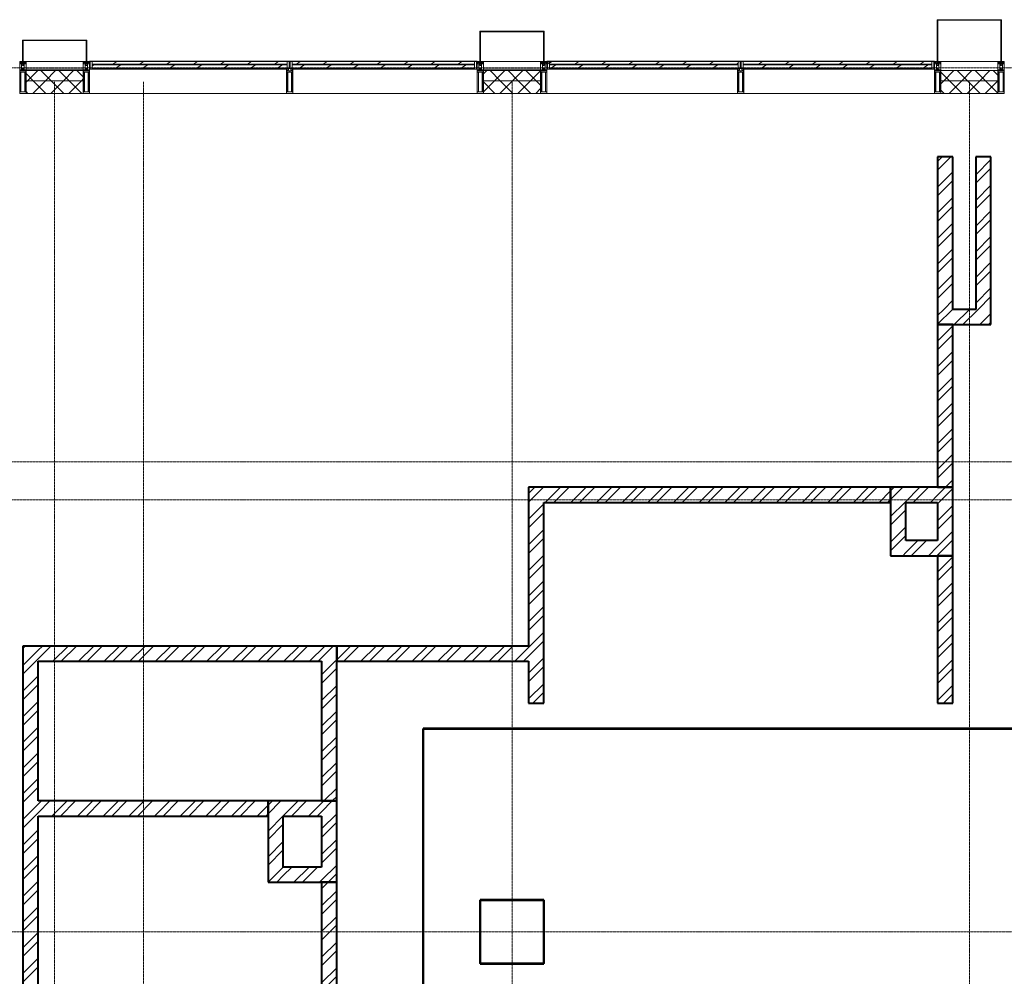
# Model space of a CAD drawing. Header units: millimetres. Extents: x 5617 to 140879, y 7718 to 151665.
# Tile 10 of 44: x 36050 to 43800, y 25950 to 33480. Entities that reach past the tile are written whole.
import ezdxf

# ---------------------------------------------------------------- set-up
doc = ezdxf.new("R2010")
doc.units = ezdxf.units.MM
doc.linetypes.add('ADSK_Линия сетки', pattern=[25, 20, -2.5, 0, -2.5])
doc.linetypes.add('Линия сетки', pattern=[25, 20, -2.5, 0, -2.5])
for name, color, linetype, lineweight in [('Импосты витража', 7, 'Continuous', 18), ('Колонны', 7, 'Continuous', 18), ('Оси', 7, 'Continuous', 9), ('Панели витража', 7, 'Continuous', 18), ('Перекрытия', 7, 'Continuous', 18), ('Стены разрез', 7, 'Continuous', 40), ('Стены штриховка', 7, 'Continuous', 40), ('Элементы узлов', 7, 'Continuous', 18)]:
    doc.layers.add(name, color=color, linetype=linetype, lineweight=lineweight)
pattern_1 = [(45, (0, 0), (-101.02788, 101.02788), []), (45, (67.35, 0), (-101.02788, 101.02788), [])]
pattern_2 = [(45, (0, 0), (-70.71068, 70.71068), []), (135, (0, 0), (-70.71068, -70.71068), [])]
pattern_3 = [(45, (-87412.5, -33150), (-106.06602, 106.06602), [])]
pattern_4 = [(45, (-90987.5, -33150), (-106.06602, 106.06602), [])]
pattern_5 = [(45, (-92512.5, -33150), (-106.06602, 106.06602), [])]
pattern_6 = [(45, (-88937.5, -33150), (-106.06602, 106.06602), [])]

# ---------------------------------------------------------------- blocks, each defined once
blk = doc.blocks.new('135_SLK_K4_AR_rvt-1-МКСС_К4_L01_1_4_350__Техпространство_лоток')
at = {"layer": 'Стены разрез', "lineweight": 9, "true_color": 0xaaaaaa}
h = blk.add_hatch(dxfattribs=at)
h.set_pattern_fill('FP_3', color=253, style=0, pattern_type=2)
h.set_pattern_definition(pattern_1)
h.paths.add_polyline_path([(93420, 31200), (93420, 32400), (93300, 32400), (93300, 31200)])
h = blk.add_hatch(dxfattribs=at)
h.set_pattern_fill('FP_3', color=253, style=0, pattern_type=2)
h.set_pattern_definition(pattern_1)
h.paths.add_polyline_path([(93720, 31200), (93720, 32400), (93600, 32400), (93600, 31200)])
h = blk.add_hatch(dxfattribs=at)
h.set_pattern_fill('FP_3', color=253, style=0, pattern_type=2)
h.set_pattern_definition(pattern_1)
h.paths.add_polyline_path([(93720, 31080), (93720, 31200), (93300, 31200), (93300, 31080)])
h = blk.add_hatch(dxfattribs=at)
h.set_pattern_fill('FP_3', color=253, style=0, pattern_type=2)
h.set_pattern_definition(pattern_1)
h.paths.add_polyline_path([(93420, 29800), (93420, 31080), (93300, 31080), (93300, 29800)])
h = blk.add_hatch(dxfattribs=at)
h.set_pattern_fill('FP_3', color=253, style=0, pattern_type=2)
h.set_pattern_definition(pattern_1)
h.paths.add_polyline_path([(90200, 28100), (90200, 29800), (90080, 29800), (90080, 28100)])
h = blk.add_hatch(dxfattribs=at)
h.set_pattern_fill('FP_3', color=253, style=0, pattern_type=2)
h.set_pattern_definition(pattern_1)
h.paths.add_polyline_path([(92930, 29680), (92930, 29800), (90200, 29800), (90200, 29680), (91374.6, 29680)])
h = blk.add_hatch(dxfattribs=at)
h.set_pattern_fill('FP_3', color=253, style=0, pattern_type=2)
h.set_pattern_definition(pattern_1)
h.paths.add_polyline_path([(93300, 29680), (93300, 29800), (92930, 29800), (92930, 29680), (93050, 29680)])
h = blk.add_hatch(dxfattribs=at)
h.set_pattern_fill('FP_3', color=253, style=0, pattern_type=2)
h.set_pattern_definition(pattern_1)
h.paths.add_polyline_path([(93420, 29260), (93420, 29800), (93300, 29800), (93300, 29260)])
h = blk.add_hatch(dxfattribs=at)
h.set_pattern_fill('FP_3', color=253, style=0, pattern_type=2)
h.set_pattern_definition(pattern_1)
h.paths.add_polyline_path([(93050, 29260), (93050, 29680), (92930, 29680), (92930, 29260)])
h = blk.add_hatch(dxfattribs=at)
h.set_pattern_fill('FP_3', color=253, style=0, pattern_type=2)
h.set_pattern_definition(pattern_1)
h.paths.add_polyline_path([(93300, 29260), (93300, 29380), (93050, 29380), (93050, 29260)])
h = blk.add_hatch(dxfattribs=at)
h.set_pattern_fill('FP_3', color=253, style=0, pattern_type=2)
h.set_pattern_definition(pattern_1)
h.paths.add_polyline_path([(93420, 28100), (93420, 29260), (93300, 29260), (93300, 28100)])
h = blk.add_hatch(dxfattribs=at)
h.set_pattern_fill('FP_3', color=253, style=0, pattern_type=2)
h.set_pattern_definition(pattern_1)
h.paths.add_polyline_path([(86100, 24960), (86220, 24960), (86220, 28550), (86100, 28550)])
h = blk.add_hatch(dxfattribs=at)
h.set_pattern_fill('FP_3', color=253, style=0, pattern_type=2)
h.set_pattern_definition(pattern_1)
h.paths.add_polyline_path([(88450, 28430), (88570, 28430), (88570, 28550), (86220, 28550), (86220, 28430), (87848.8, 28430)])
h = blk.add_hatch(dxfattribs=at)
h.set_pattern_fill('FP_3', color=253, style=0, pattern_type=2)
h.set_pattern_definition(pattern_1)
h.paths.add_polyline_path([(90080, 28430), (90080, 28550), (88570, 28550), (88570, 28430)])
h = blk.add_hatch(dxfattribs=at)
h.set_pattern_fill('FP_3', color=253, style=0, pattern_type=2)
h.set_pattern_definition(pattern_1)
h.paths.add_polyline_path([(88570, 27330), (88570, 28430), (88450, 28430), (88450, 27330)])
h = blk.add_hatch(dxfattribs=at)
h.set_pattern_fill('FP_3', color=253, style=0, pattern_type=2)
h.set_pattern_definition(pattern_1)
h.paths.add_polyline_path([(88030, 27210), (88030, 27330), (86220, 27330), (86220, 27210), (87848.8, 27210)])
h = blk.add_hatch(dxfattribs=at)
h.set_pattern_fill('FP_3', color=253, style=0, pattern_type=2)
h.set_pattern_definition(pattern_1)
h.paths.add_polyline_path([(88150, 26690), (88150, 27330), (88030, 27330), (88030, 26690)])
h = blk.add_hatch(dxfattribs=at)
h.set_pattern_fill('FP_3', color=253, style=0, pattern_type=2)
h.set_pattern_definition(pattern_1)
h.paths.add_polyline_path([(88450, 27210), (88450, 27330), (88150, 27330), (88150, 27210)])
h = blk.add_hatch(dxfattribs=at)
h.set_pattern_fill('FP_3', color=253, style=0, pattern_type=2)
h.set_pattern_definition(pattern_1)
h.paths.add_polyline_path([(88570, 26690), (88570, 27330), (88450, 27330), (88450, 26690)])
h = blk.add_hatch(dxfattribs=at)
h.set_pattern_fill('FP_3', color=253, style=0, pattern_type=2)
h.set_pattern_definition(pattern_1)
h.paths.add_polyline_path([(88450, 26690), (88450, 26810), (88150, 26810), (88150, 26690)])
h = blk.add_hatch(dxfattribs=at)
h.set_pattern_fill('FP_3', color=253, style=0, pattern_type=2)
h.set_pattern_definition(pattern_1)
h.paths.add_polyline_path([(88570, 24960), (88570, 26690), (88450, 26690), (88450, 24960)])
at = {"layer": 'Перекрытия', "color": 253, "true_color": 0xaaaaaa}
for p, q in [((122400, 27900), (89250, 27900)), ((89250, 27900), (89250, 15900)), ((89700, 26050), (89700, 26550)), ((89700, 26550), (90200, 26550)), ((90200, 26550), (90200, 26050)), ((90200, 26050), (89700, 26050))]:
    blk.add_line(p, q, dxfattribs=at)
at = {"layer": 'Стены разрез', "color": 253, "true_color": 0xaaaaaa}
for p, q in [((93420, 32400), (93300, 32400)), ((93300, 32400), (93300, 31200)), ((93420, 31200), (93420, 32400)), ((93720, 32400), (93600, 32400)), ((93600, 32400), (93600, 31200)), ((93720, 31200), (93720, 32400)), ((93300, 31200), (93300, 31080)), ((93600, 31200), (93420, 31200)), ((93720, 31080), (93720, 31200)), ((93300, 31080), (93720, 31080)), ((93420, 31080), (93300, 31080)), ((93300, 31080), (93300, 29800)), ((93420, 29800), (93420, 31080)), ((90200, 29800), (90080, 29800)), ((90080, 29800), (90080, 28550)), ((92930, 29800), (90200, 29800)), ((92930, 29680), (92930, 29800)), ((93300, 29800), (92930, 29800)), ((92930, 29800), (92930, 29680)), ((93420, 29800), (93300, 29800)), ((93300, 29800), (93420, 29800)), ((93420, 29260), (93420, 29800)), ((90200, 29680), (92930, 29680)), ((90200, 28100), (90200, 29680)), ((92930, 29680), (92930, 29260)), ((93050, 29380), (93050, 29680)), ((93050, 29680), (93300, 29680)), ((93300, 29680), (93300, 29380)), ((93300, 29380), (93050, 29380)), ((92930, 29260), (93050, 29260)), ((93050, 29260), (93300, 29260)), ((93420, 29260), (93300, 29260)), ((93300, 29260), (93300, 28100)), ((93300, 29260), (93420, 29260)), ((93420, 28100), (93420, 29260)), ((86220, 28550), (86100, 28550)), ((86100, 28550), (86100, 24960)), ((88570, 28550), (86220, 28550)), ((88570, 28430), (88570, 28550)), ((90080, 28550), (88570, 28550)), ((88570, 28550), (88570, 28430)), ((86220, 28430), (88450, 28430)), ((86220, 27330), (86220, 28430)), ((88450, 28430), (88450, 27330)), ((88570, 27330), (88570, 28430)), ((88570, 28430), (90080, 28430)), ((90080, 28430), (90080, 28100)), ((90080, 28100), (90200, 28100)), ((93300, 28100), (93420, 28100)), ((132349, 27900), (89250, 27900)), ((89250, 27900), (89250, 27899)), ((89250, 27899), (89250, 15901)), ((89251, 27899), (132349, 27899)), ((89251, 15901), (89251, 27899)), ((88030, 27330), (86220, 27330)), ((88150, 27330), (88030, 27330)), ((88030, 27330), (88030, 26690)), ((88030, 27210), (88030, 27330)), ((88450, 27330), (88150, 27330)), ((88450, 27330), (88570, 27330)), ((88570, 27330), (88450, 27330)), ((88570, 26690), (88570, 27330)), ((86220, 27210), (88030, 27210)), ((86220, 24960), (86220, 27210)), ((88150, 26810), (88150, 27210)), ((88150, 27210), (88450, 27210)), ((88450, 27210), (88450, 26810)), ((88450, 26810), (88150, 26810)), ((88030, 26690), (88150, 26690)), ((88150, 26690), (88450, 26690)), ((88570, 26690), (88450, 26690)), ((88450, 26690), (88450, 24960)), ((88450, 26690), (88570, 26690)), ((88570, 24960), (88570, 26690)), ((90201, 26551), (89699, 26551)), ((89699, 26551), (89699, 26550)), ((89699, 26550), (89699, 26050)), ((89700, 26550), (90200, 26550)), ((89700, 26050), (89700, 26550)), ((90200, 26550), (90200, 26050)), ((90201, 26550), (90201, 26551)), ((90201, 26049), (90201, 26550)), ((89699, 26050), (89699, 26049)), ((89699, 26049), (90200, 26049)), ((90200, 26050), (89700, 26050)), ((90200, 26049), (90201, 26049))]:
    blk.add_line(p, q, dxfattribs=at)
blk = doc.blocks.new('A_PAN_VentilationGrill - Горизонтальные_Стекло-V15-МКСС_К4_L01_1_4_350__Техпространство_лоток')
at = {"layer": 'Панели витража', "lineweight": 5}
h = blk.add_hatch(dxfattribs=at)
h.set_pattern_fill('FP_51', color=256, style=0, pattern_type=2)
h.set_pattern_definition(pattern_3)
h.paths.add_polyline_path([(-767.5, -60), (-767.5, 0), (-782.5, 0), (-782.5, -60)])
h.paths.add_polyline_path([(770.4, -55.3), (782.5, -55), (782.5, 0), (767.5, 0), (767.5, -55.2)])
h = blk.add_hatch(dxfattribs=at)
h.set_pattern_fill('FP_50', color=256, style=0, pattern_type=2)
h.set_pattern_definition([(33.056, (-87412.5, -13458.59), (-20.16186, 124.93236), [])])
h.paths.add_polyline_path([(-757.5, -20), (767.5, -20), (767.5, 0), (-767.5, 0), (-767.5, -20)])
h = blk.add_hatch(dxfattribs=at)
h.set_pattern_fill('FP_51', color=256, style=0, pattern_type=2)
h.set_pattern_definition(pattern_3)
h.paths.add_polyline_path([(-757.5, 0), (757.5, 0), (757.5, 3), (-757.5, 3)])
h = blk.add_hatch(dxfattribs=at)
h.set_pattern_fill('FP_52', color=256, style=0, pattern_type=2)
h.set_pattern_definition([(33.056, (-87412.5, -13506.35), (-20.16186, 124.93236), [])])
h.paths.add_polyline_path([(-767.5, -55), (767.5, -55), (767.5, -26.6), (-767.5, -26.6)])
h = blk.add_hatch(dxfattribs=at)
h.set_pattern_fill('FP_51', color=256, style=0, pattern_type=2)
h.set_pattern_definition(pattern_3)
h.paths.add_polyline_path([(-767.5, -60), (762.5, -60), (762.5, -55), (-767.5, -55)])
at = {"layer": 'Панели витража', "color": 253, "lineweight": 5, "true_color": 0xaaaaaa}
for p, q in [((-757.5, 3), (-787.5, 3)), ((-787.5, 3), (-787.5, -60)), ((-757.5, 0), (-757.5, 3)), ((757.5, 3), (-757.5, 3)), ((787.5, 3), (757.5, 3)), ((757.5, 3), (757.5, 0)), ((787.5, -55), (787.5, 3)), ((-787.5, -60), (-782.5, -60)), ((-782.5, -60), (-782.5, 0)), ((-782.5, 0), (-757.5, 0)), ((-767.5, -20), (-767.5, 0)), ((767.5, -20), (-767.5, -20)), ((-767.5, -20), (-767.5, -26.6)), ((-767.5, -26.6), (767.5, -26.6)), ((-767.5, -55), (-767.5, -26.6)), ((-767.5, -60), (-767.5, -55)), ((767.5, -55), (-767.5, -55)), ((762.5, -60), (-767.5, -60)), ((-757.5, 0), (757.5, 0)), ((757.5, 0), (782.5, 0)), ((767.5, 0), (767.5, -20)), ((767.5, -26.6), (767.5, -20)), ((767.5, -26.6), (767.5, -55)), ((782.5, 0), (782.5, -55))]:
    blk.add_line(p, q, dxfattribs=at)
blk = doc.blocks.new('Rectangular Mullion - R_InvisibleFrame_50Wx250H-7078497-МКСС_К4_L01_1_4_350__Техпространство_лоток')
at = {"layer": 'Импосты витража', "color": 253, "lineweight": 5, "true_color": 0xaaaaaa}
for p, q in [((91725, 15600), (93275, 15600)), ((93255, 15410), (93270, 15410))]:
    blk.add_line(p, q, dxfattribs=at)
blk = doc.blocks.new('Rectangular Mullion - 50Wx250H-2623690-МКСС_К4_L01_1_4_350__Техпространство_лоток')
at = {"layer": 'Элементы узлов', "color": 253, "lineweight": 5, "true_color": 0xaaaaaa}
for p, q in [((-25, 65.2), (-25, 250)), ((-25, 250), (0, 250)), ((-23, 237.3), (0, 237.3)), ((-23, 237.3), (-23, 73.6)), ((-14.9, 84), (-14.9, 237.3)), ((25, 250), (0, 250)), ((23, 237.3), (0, 237.3)), ((14.9, 84), (14.9, 237.3)), ((23, 237.3), (23, 73.6)), ((25, 65.2), (25, 250)), ((0, 84), (-23, 84)), ((0, 84), (23, 84)), ((-14, 65.2), (-25, 65.2)), ((-23.8, 14.6), (-25, 14.2)), ((-25, 0), (-25, 14.2)), ((-22.3, 17), (-23.8, 17)), ((-23.8, 17), (-23.8, 14.6)), ((-22.5, 10.6), (-23.8, 14.6)), ((-22.5, 10.6), (-23.7, 9.9)), ((-23.7, 1.3), (-23.7, 9.9)), ((-23.7, 1.3), (-11.8, 1.3)), ((-23.2, 10.2), (-22.5, 8)), ((-0.5, 73.6), (-23, 73.6)), ((-22.5, 8), (-22.5, 4.5)), ((-21.3, 4.5), (-22.5, 4.5)), ((-22.3, 17), (-22.3, 16)), ((-22.3, 16), (-21.3, 16)), ((-19, 17.6), (-21.3, 16)), ((-21.3, 4.5), (-21.3, 6.5)), ((-21.3, 6.5), (-14.2, 6.5)), ((-18.4, 16.6), (-19, 17.6)), ((-7.4, 16.6), (-18.4, 16.6)), ((-14.2, 6.5), (-14.2, 4.5)), ((-13.2, 4.5), (-14.2, 4.5)), ((-14, 71.3), (-14, 65.2)), ((-10, 71.3), (-14, 71.3)), ((-13.2, 4.5), (-12.2, 7.2)), ((-12.7, 7.6), (-11.3, 11.4)), ((-12.7, 7.6), (-11.8, 6.9)), ((-12.2, 9), (-12.2, 14.8)), ((-12.2, 14.8), (0, 14.8)), ((-11.8, 1.3), (-11.8, 6.9)), ((-10.5, 11.2), (-11.3, 11.4)), ((-10.5, 1.5), (-10.5, 11.2)), ((-4.8, 1.5), (-10.5, 1.5)), ((-10, 53), (-10, 71.3)), ((-8.7, 53), (-10, 53)), ((-10, 53), (-10, 17)), ((-10, 17), (-7.5, 17)), ((-8.7, 53), (-7, 54.7)), ((-8.5, 23), (-1.5, 30)), ((-8.5, 18.5), (-8.5, 23)), ((-7.5, 18.5), (-8.5, 18.5)), ((-7.5, 17), (-7.5, 18.5)), ((-7.4, 18), (-7.4, 16.6)), ((-2.6, 18), (-7.4, 18)), ((-7, 65.2), (-5.9, 67.3)), ((-7, 65.2), (-7, 54.7)), ((-4.1, 67.3), (-5.9, 67.3)), ((0, 8), (-4.8, 8)), ((-4.8, 1.5), (-4.8, 8)), ((-4.1, 67.3), (-2.9, 65.1)), ((-2.9, 65.1), (-2.9, 54.6)), ((-1.3, 53), (-2.9, 54.6)), ((-2.6, 18), (-2.6, 16.8)), ((-2.6, 16.8), (0, 16.8)), ((-1.5, 30), (0, 30)), ((0, 53), (-1.3, 53)), ((0, 53), (1.3, 53)), ((1.5, 30), (0, 30)), ((2.6, 16.8), (0, 16.8)), ((0, 14.8), (0, 16.8)), ((0, 14.8), (0, 16.8)), ((12.2, 14.8), (0, 14.8)), ((0, 0), (0, 8)), ((0, 8), (4.8, 8)), ((0, 0), (0, 8)), ((0.5, 73.6), (23, 73.6)), ((1.3, 53), (2.9, 54.6)), ((8.5, 23), (1.5, 30)), ((2.6, 18), (2.6, 16.8)), ((2.6, 18), (7.4, 18)), ((4.1, 67.3), (2.9, 65.1)), ((2.9, 65.1), (2.9, 54.6)), ((4.1, 67.3), (5.9, 67.3)), ((4.8, 1.5), (4.8, 8)), ((4.8, 1.5), (10.5, 1.5)), ((7, 65.2), (5.9, 67.3)), ((7, 65.2), (7, 54.7)), ((8.7, 53), (7, 54.7)), ((7.4, 18), (7.4, 16.6)), ((7.4, 16.6), (18.4, 16.6)), ((7.5, 18.5), (8.5, 18.5)), ((7.5, 17), (7.5, 18.5)), ((10, 17), (7.5, 17)), ((8.5, 18.5), (8.5, 23)), ((8.7, 53), (10, 53)), ((10, 71.3), (14, 71.3)), ((10, 53), (10, 71.3)), ((10, 53), (10, 17)), ((10.5, 11.2), (11.3, 11.4)), ((10.5, 1.5), (10.5, 11.2)), ((12.7, 7.6), (11.3, 11.4)), ((12.7, 7.6), (11.8, 6.9)), ((11.8, 1.3), (11.8, 6.9)), ((23.7, 1.3), (11.8, 1.3)), ((12.2, 9), (12.2, 14.8)), ((13.2, 4.5), (12.2, 7.2)), ((13.2, 4.5), (14.2, 4.5)), ((14, 71.3), (14, 65.2)), ((14, 65.2), (25, 65.2)), ((21.3, 6.5), (14.2, 6.5)), ((14.2, 6.5), (14.2, 4.5)), ((18.4, 16.6), (19, 17.6)), ((19, 17.6), (21.3, 16)), ((22.3, 16), (21.3, 16)), ((21.3, 4.5), (21.3, 6.5)), ((21.3, 4.5), (22.5, 4.5)), ((22.3, 17), (22.3, 16)), ((22.3, 17), (23.8, 17)), ((22.5, 10.6), (23.8, 14.6)), ((22.5, 10.6), (23.7, 9.9)), ((23.2, 10.2), (22.5, 8)), ((22.5, 8), (22.5, 4.5)), ((23.7, 1.3), (23.7, 9.9)), ((23.8, 17), (23.8, 14.6)), ((23.8, 14.6), (25, 14.2)), ((25, 0), (25, 14.2)), ((-25, 0), (0, 0)), ((25, 0), (0, 0))]:
    blk.add_line(p, q, dxfattribs=at)
for centre, start, end in [((-0.5, 73.1), 360, 90), ((0.5, 73.1), 90, 180)]:
    blk.add_arc(centre, 0.5, start, end, dxfattribs=at)
blk = doc.blocks.new('Rectangular Mullion - R_StandardFrame_50Wx250H-6301897-МКСС_К4_L01_1_4_350__Техпространство_лоток')
at = {"layer": 'Импосты витража', "color": 253, "lineweight": 5, "true_color": 0xaaaaaa}
for p, q in [((-25, 0), (-25, 250)), ((-25, 250), (25, 250)), ((25, 250), (25, 0)), ((-2.5, 0), (-25, 0)), ((25, 0), (2.5, 0))]:
    blk.add_line(p, q, dxfattribs=at)
blk = doc.blocks.new('A_PAN_VentilationGrill - Горизонтальные_Стекло-V16-МКСС_К4_L01_1_4_350__Техпространство_лоток')
at = {"layer": 'Панели витража', "lineweight": 5}
h = blk.add_hatch(dxfattribs=at)
h.set_pattern_fill('FP_54', color=256, style=0, pattern_type=2)
h.set_pattern_definition(pattern_4)
h.paths.add_polyline_path([(-757.5, -60), (-742.5, -60), (-742.5, 0), (-757.5, 0), (-757.5, -55)])
h.paths.add_polyline_path([(745.4, -55.3), (757.5, -55), (757.5, 0), (742.5, 0), (742.5, -55.2)])
h = blk.add_hatch(dxfattribs=at)
h.set_pattern_fill('FP_53', color=256, style=0, pattern_type=2)
h.set_pattern_definition([(33.056, (-90987.5, -13458.59), (-20.16186, 124.93236), [])])
h.paths.add_polyline_path([(-732.5, -20), (742.5, -20), (742.5, 0), (-742.5, 0), (-742.5, -20)])
h = blk.add_hatch(dxfattribs=at)
h.set_pattern_fill('FP_54', color=256, style=0, pattern_type=2)
h.set_pattern_definition(pattern_4)
h.paths.add_polyline_path([(-732.5, 0), (732.5, 0), (732.5, 3), (-732.5, 3)])
h = blk.add_hatch(dxfattribs=at)
h.set_pattern_fill('FP_55', color=256, style=0, pattern_type=2)
h.set_pattern_definition([(33.056, (-90987.5, -13506.35), (-20.16186, 124.93236), [])])
h.paths.add_polyline_path([(-742.5, -55), (742.5, -55), (742.5, -26.6), (-742.5, -26.6), (-742.5, -29.2)])
h = blk.add_hatch(dxfattribs=at)
h.set_pattern_fill('FP_54', color=256, style=0, pattern_type=2)
h.set_pattern_definition(pattern_4)
h.paths.add_polyline_path([(-742.5, -60), (737.5, -60), (737.5, -55), (-742.5, -55)])
at = {"layer": 'Панели витража', "color": 253, "lineweight": 5, "true_color": 0xaaaaaa}
for p, q in [((-732.5, 3), (-762.5, 3)), ((-762.5, 3), (-762.5, -60)), ((-732.5, 0), (-732.5, 3)), ((732.5, 3), (-732.5, 3)), ((762.5, 3), (732.5, 3)), ((732.5, 3), (732.5, 0)), ((762.5, -55), (762.5, 3)), ((-762.5, -60), (-757.5, -60)), ((-757.5, -60), (-757.5, 0)), ((-757.5, 0), (-732.5, 0)), ((-742.5, -20), (-742.5, 0)), ((742.5, -20), (-742.5, -20)), ((-742.5, -20), (-742.5, -26.6)), ((-742.5, -26.6), (742.5, -26.6)), ((-742.5, -55), (-742.5, -26.6)), ((-742.5, -60), (-742.5, -55)), ((742.5, -55), (-742.5, -55)), ((737.5, -60), (-742.5, -60)), ((-732.5, 0), (732.5, 0)), ((732.5, 0), (757.5, 0)), ((742.5, 0), (742.5, -20)), ((742.5, -26.6), (742.5, -20)), ((742.5, -26.6), (742.5, -55)), ((757.5, 0), (757.5, -55))]:
    blk.add_line(p, q, dxfattribs=at)
blk = doc.blocks.new('Rectangular Mullion - R_InvisibleFrame_50Wx250H-7119915-МКСС_К4_L01_1_4_350__Техпространство_лоток')
at = {"layer": 'Импосты витража', "color": 253, "lineweight": 5, "true_color": 0xaaaaaa}
for p, q in [((88175, 15600), (89675, 15600)), ((89655, 15410), (89670, 15410))]:
    blk.add_line(p, q, dxfattribs=at)
blk = doc.blocks.new('Rectangular Mullion - R_StandardFrame_50Wx250H-7119914-МКСС_К4_L01_1_4_350__Техпространство_лоток')
at = {"layer": 'Импосты витража', "color": 253, "lineweight": 5, "true_color": 0xaaaaaa}
blk.add_line((82525, 15350), (82975, 15350), dxfattribs=at)
blk = doc.blocks.new('A_PAN_VentilationGrill - Горизонтальные_Стекло-V66-МКСС_К4_L01_1_4_350__Техпространство_лоток')
at = {"layer": 'Панели витража', "lineweight": 5}
h = blk.add_hatch(dxfattribs=at)
h.set_pattern_fill('FP_216', color=256, style=0, pattern_type=2)
h.set_pattern_definition(pattern_5)
h.paths.add_polyline_path([(757.5, -60), (757.5, 0), (742.5, 0), (742.5, -60)])
h.paths.add_polyline_path([(-745.4, -55.3), (-742.5, -55), (-742.5, 0), (-757.5, 0), (-757.5, -55), (-748.5, -55)])
h = blk.add_hatch(dxfattribs=at)
h.set_pattern_fill('FP_215', color=256, style=0, pattern_type=2)
h.set_pattern_definition([(33.056, (-92512.5, -13458.59), (-20.16186, 124.93236), [])])
h.paths.add_polyline_path([(-732.5, -20), (742.5, -20), (742.5, 0), (-742.5, 0), (-742.5, -20)])
h = blk.add_hatch(dxfattribs=at)
h.set_pattern_fill('FP_216', color=256, style=0, pattern_type=2)
h.set_pattern_definition(pattern_5)
h.paths.add_polyline_path([(-732.5, 0), (732.5, 0), (732.5, 3), (-732.5, 3)])
h = blk.add_hatch(dxfattribs=at)
h.set_pattern_fill('FP_217', color=256, style=0, pattern_type=2)
h.set_pattern_definition([(33.056, (-92512.5, -13506.35), (-20.16186, 124.93236), [])])
h.paths.add_polyline_path([(-742.5, -55), (742.5, -55), (742.5, -26.6), (-742.5, -26.6), (-742.5, -29.2)])
h = blk.add_hatch(dxfattribs=at)
h.set_pattern_fill('FP_216', color=256, style=0, pattern_type=2)
h.set_pattern_definition(pattern_5)
h.paths.add_polyline_path([(-736.6, -60), (742.5, -60), (742.5, -55), (-737.5, -55), (-737.5, -60)])
at = {"layer": 'Панели витража', "color": 253, "lineweight": 5, "true_color": 0xaaaaaa}
for p, q in [((-732.5, 3), (-762.5, 3)), ((-762.5, 3), (-762.5, -55)), ((-732.5, 0), (-732.5, 3)), ((732.5, 3), (-732.5, 3)), ((762.5, 3), (732.5, 3)), ((732.5, 3), (732.5, 0)), ((762.5, -60), (762.5, 3)), ((-757.5, -55), (-757.5, 0)), ((-757.5, 0), (-732.5, 0)), ((-742.5, -20), (-742.5, 0)), ((742.5, -20), (-742.5, -20)), ((-742.5, -20), (-742.5, -26.6)), ((-742.5, -26.6), (742.5, -26.6)), ((-742.5, -55), (-742.5, -26.6)), ((742.5, -55), (-742.5, -55)), ((742.5, -60), (-737.5, -60)), ((-732.5, 0), (732.5, 0)), ((732.5, 0), (757.5, 0)), ((742.5, 0), (742.5, -20)), ((742.5, -26.6), (742.5, -20)), ((742.5, -26.6), (742.5, -55)), ((742.5, -55), (742.5, -60)), ((757.5, 0), (757.5, -60)), ((757.5, -60), (762.5, -60))]:
    blk.add_line(p, q, dxfattribs=at)
blk = doc.blocks.new('Rectangular Mullion - R_InvisibleFrame_50Wx250H-7119928-МКСС_К4_L01_1_4_350__Техпространство_лоток')
at = {"layer": 'Импосты витража', "color": 253, "lineweight": 5, "true_color": 0xaaaaaa}
for p, q in [((136550, 26575), (136550, 28075)), ((136740, 26580), (136740, 26595))]:
    blk.add_line(p, q, dxfattribs=at)
blk = doc.blocks.new('Rectangular Mullion - 50Wx250H-V6-МКСС_К4_L01_1_4_350__Техпространство_лоток')
at = {"layer": 'Элементы узлов', "color": 253, "lineweight": 5, "true_color": 0xaaaaaa}
for p, q in [((0, 250), (-25, 250)), ((-25, 250), (-25, 237.3)), ((-25, 65.2), (-25, 250)), ((-25, 250), (0, 250)), ((-23, 237.3), (0, 237.3)), ((-23, 237.3), (0, 237.3)), ((-23, 237.3), (-23, 73.6)), ((0, 237.3), (-14.9, 237.3)), ((-14.9, 237.3), (-14.9, 84)), ((-14.9, 84), (-14.9, 237.3)), ((25, 250), (0, 250)), ((25, 250), (0, 250)), ((14.9, 237.3), (0, 237.3)), ((0, 237.3), (23, 237.3)), ((23, 237.3), (0, 237.3)), ((14.9, 84), (14.9, 237.3)), ((14.9, 84), (14.9, 237.3)), ((23, 237.3), (23, 73.6)), ((25, 237.3), (25, 250)), ((25, 65.2), (25, 250)), ((0, 84), (-23, 84)), ((-23, 84), (-23, 73.6)), ((0, 84), (-23, 84)), ((-14.9, 84), (0, 84)), ((0, 84), (14.9, 84)), ((23, 84), (0, 84)), ((0, 84), (0, 73.6)), ((0, 84), (23, 84)), ((0, 73.6), (0, 84)), ((23, 73.6), (23, 84)), ((-25, 73.6), (-25, 65.2)), ((-25, 65.2), (-25, 60.2)), ((-10, 65.2), (-25, 65.2)), ((-25, 65.2), (-25, 60.2)), ((-25, 65.2), (-10, 65.2)), ((-10, 65.2), (-25, 65.2)), ((-23, 73.6), (0, 73.6)), ((0, 73.6), (-23, 73.6)), ((-0.5, 73.6), (-23, 73.6)), ((-10, 55), (-14, 55)), ((-14, 55), (-10, 55)), ((-10, 55), (-10, 65.2)), ((-10, 65.2), (-10, 55)), ((-10, 55), (-10, 65.2)), ((-10, 55), (0, 55)), ((0, 55), (-10, 55)), ((0, 73.6), (23, 73.6)), ((23, 73.6), (0, 73.6)), ((0, 55), (10, 55)), ((0, 55), (10, 55)), ((0.5, 73.6), (23, 73.6)), ((10, 65.2), (10, 55)), ((25, 65.2), (10, 65.2)), ((10, 55), (10, 65.2)), ((10, 65.2), (25, 65.2)), ((10, 65.2), (25, 65.2)), ((10, 55), (10, 65.2)), ((10, 55), (14, 55)), ((10, 55), (14, 55)), ((25, 65.2), (25, 73.6)), ((25, 65.2), (25, 60.2)), ((25, 60.2), (25, 65.2))]:
    blk.add_line(p, q, dxfattribs=at)
for centre, start, end in [((-14, 69.1), 218.97226, 270), ((-14, 69.1), 218.97226, 270), ((-14, 69.1), 218.97226, 270), ((14, 69.1), 270, 321.02774), ((14, 69.1), 270, 321.02774), ((14, 69.1), 270, 321.02774)]:
    blk.add_arc(centre, 14.1, start, end, dxfattribs=at)
blk = doc.blocks.new('Rectangular Mullion - R_InvisibleFrame_50Wx250H-7192486-МКСС_К4_L01_1_4_350__Техпространство_лоток')
at = {"layer": 'Импосты витража', "color": 253, "lineweight": 5, "true_color": 0xaaaaaa}
for p, q in [((-25, 73.6), (-25, 237.3)), ((25, 237.3), (25, 73.6))]:
    blk.add_line(p, q, dxfattribs=at)
blk = doc.blocks.new('Rectangular Mullion - R_InvisibleFrame_50Wx250H-7119932-МКСС_К4_L01_1_4_350__Техпространство_лоток')
at = {"layer": 'Импосты витража', "color": 253, "lineweight": 5, "true_color": 0xaaaaaa}
blk.add_line((132925, 15410), (133375, 15410), dxfattribs=at)
blk = doc.blocks.new('A_PAN_VentilationGrill - Горизонтальные_Стекло-V67-МКСС_К4_L01_1_4_350__Техпространство_лоток')
at = {"layer": 'Панели витража', "lineweight": 5}
h = blk.add_hatch(dxfattribs=at)
h.set_pattern_fill('FP_219', color=256, style=0, pattern_type=2)
h.set_pattern_definition(pattern_6)
h.paths.add_polyline_path([(717.5, -60), (732.5, -60), (732.5, 0), (717.5, 0), (717.5, -55)])
h.paths.add_polyline_path([(-720.4, -55.3), (-717.5, -55), (-717.5, 0), (-732.5, 0), (-732.5, -55), (-723.5, -55)])
h = blk.add_hatch(dxfattribs=at)
h.set_pattern_fill('FP_218', color=256, style=0, pattern_type=2)
h.set_pattern_definition([(33.056, (-88937.5, -13458.59), (-20.16186, 124.93236), [])])
h.paths.add_polyline_path([(-707.5, -20), (717.5, -20), (717.5, 0), (-717.5, 0), (-717.5, -20)])
h = blk.add_hatch(dxfattribs=at)
h.set_pattern_fill('FP_219', color=256, style=0, pattern_type=2)
h.set_pattern_definition(pattern_6)
h.paths.add_polyline_path([(-707.5, 0), (707.5, 0), (707.5, 3), (-707.5, 3)])
h = blk.add_hatch(dxfattribs=at)
h.set_pattern_fill('FP_220', color=256, style=0, pattern_type=2)
h.set_pattern_definition([(33.056, (-88937.5, -13506.35), (-20.16186, 124.93236), [])])
h.paths.add_polyline_path([(-717.5, -55), (717.5, -55), (717.5, -26.6), (-717.5, -26.6), (-717.5, -29.2)])
h = blk.add_hatch(dxfattribs=at)
h.set_pattern_fill('FP_219', color=256, style=0, pattern_type=2)
h.set_pattern_definition(pattern_6)
h.paths.add_polyline_path([(-711.6, -60), (717.5, -60), (717.5, -55), (-712.5, -55), (-712.5, -60)])
at = {"layer": 'Панели витража', "color": 253, "lineweight": 5, "true_color": 0xaaaaaa}
for p, q in [((-707.5, 3), (-737.5, 3)), ((-737.5, 3), (-737.5, -55)), ((-707.5, 0), (-707.5, 3)), ((707.5, 3), (-707.5, 3)), ((737.5, 3), (707.5, 3)), ((707.5, 3), (707.5, 0)), ((737.5, -60), (737.5, 3)), ((-732.5, -55), (-732.5, 0)), ((-732.5, 0), (-707.5, 0)), ((-717.5, -20), (-717.5, 0)), ((717.5, -20), (-717.5, -20)), ((-717.5, -20), (-717.5, -26.6)), ((-717.5, -26.6), (717.5, -26.6)), ((-717.5, -55), (-717.5, -26.6)), ((717.5, -55), (-717.5, -55)), ((717.5, -60), (-712.5, -60)), ((-707.5, 0), (707.5, 0)), ((707.5, 0), (732.5, 0)), ((717.5, 0), (717.5, -20)), ((717.5, -26.6), (717.5, -20)), ((717.5, -26.6), (717.5, -55)), ((717.5, -55), (717.5, -60)), ((732.5, 0), (732.5, -60)), ((732.5, -60), (737.5, -60))]:
    blk.add_line(p, q, dxfattribs=at)
blk = doc.blocks.new('Rectangular Mullion - R_InvisibleFrame_50Wx250H-7078503-МКСС_К4_L01_1_4_350__Техпространство_лоток')
at = {"layer": 'Импосты витража', "color": 253, "lineweight": 5, "true_color": 0xaaaaaa}
for p, q in [((97425, 15600), (98875, 15600)), ((97430, 15410), (97445, 15410))]:
    blk.add_line(p, q, dxfattribs=at)
blk = doc.blocks.new('A_SLK_PAN_Type1 - Прямой тип панели-7499696-МКСС_К4_L01_1_4_350__Техпространство_лоток')
at = {"layer": 'Колонны', "lineweight": 5}
for p, q in [((-247.5, 0), (-252.5, 0)), ((-252.5, 0), (-252.5, -330)), ((-247.5, -325), (-247.5, 0)), ((247.5, 0), (247.5, -325)), ((252.5, 0), (247.5, 0)), ((252.5, -330), (252.5, 0)), ((-252.5, -330), (252.5, -330)), ((247.5, -325), (-247.5, -325))]:
    blk.add_line(p, q, dxfattribs=at)
blk = doc.blocks.new('A_SLK_PAN_Type1 - Прямой тип панели-7499677-МКСС_К4_L01_1_4_350__Техпространство_лоток')
at = {"layer": 'Колонны', "lineweight": 5}
for p, q in [((-247.5, 0), (-252.5, 0)), ((-252.5, 0), (-252.5, -240)), ((-247.5, -235), (-247.5, 0)), ((225, 0), (-225, 0)), ((247.5, 0), (247.5, -235)), ((252.5, 0), (247.5, 0)), ((252.5, -240), (252.5, 0)), ((-252.5, -240), (252.5, -240)), ((247.5, -235), (-247.5, -235))]:
    blk.add_line(p, q, dxfattribs=at)
blk = doc.blocks.new('A_SLK_PAN_Type1 - Прямой тип панели-7499634-МКСС_К4_L01_1_4_350__Техпространство_лоток')
at = {"layer": 'Колонны', "lineweight": 5}
for p, q in [((-247.5, 0), (-252.5, 0)), ((-252.5, 0), (-252.5, -170)), ((-247.5, -165), (-247.5, 0)), ((225, 0), (-225, 0)), ((247.5, 0), (247.5, -165)), ((252.5, 0), (247.5, 0)), ((252.5, -170), (252.5, 0)), ((-252.5, -170), (252.5, -170)), ((247.5, -165), (-247.5, -165))]:
    blk.add_line(p, q, dxfattribs=at)
blk = doc.blocks.new('135_SLK_K4_AR_FCD_rvt-1-МКСС_К4_L01_1_4_350__Техпространство_лоток')
at = {"layer": 'Стены разрез', "lineweight": 5, "true_color": 0xaaaaaa}
h = blk.add_hatch(dxfattribs=at)
h.set_pattern_fill('FP_34', color=253, style=0, pattern_type=2)
h.set_pattern_definition(pattern_2)
h.paths.add_polyline_path([(86125, 33000), (86575, 33000), (86575, 33080), (86125, 33080)])
h = blk.add_hatch(dxfattribs=at)
h.set_pattern_fill('FP_34', color=253, style=0, pattern_type=2)
h.set_pattern_definition(pattern_2)
h.paths.add_polyline_path([(89725, 33000), (90175, 33000), (90175, 33080), (89725, 33080)])
h = blk.add_hatch(dxfattribs=at)
h.set_pattern_fill('FP_34', color=253, style=0, pattern_type=2)
h.set_pattern_definition(pattern_2)
h.paths.add_polyline_path([(93325, 33000), (93775, 33000), (93775, 33080), (93325, 33080)])
h = blk.add_hatch(dxfattribs=at)
h.set_pattern_fill('FP_34', color=253, style=0, pattern_type=2)
h.set_pattern_definition(pattern_2)
h.paths.add_polyline_path([(86125, 32900), (86575, 32900), (86575, 33000), (86125, 33000)])
h = blk.add_hatch(dxfattribs=at)
h.set_pattern_fill('FP_34', color=253, style=0, pattern_type=2)
h.set_pattern_definition(pattern_2)
h.paths.add_polyline_path([(89725, 32900), (90175, 32900), (90175, 33000), (89725, 33000)])
h = blk.add_hatch(dxfattribs=at)
h.set_pattern_fill('FP_34', color=253, style=0, pattern_type=2)
h.set_pattern_definition(pattern_2)
h.paths.add_polyline_path([(93325, 32900), (93775, 32900), (93775, 33000), (93325, 33000)])
at = {"layer": 'Стены разрез', "color": 253, "lineweight": 9, "true_color": 0xaaaaaa}
for p, q in [((86575, 33080), (86125, 33080)), ((86125, 33080), (86125, 32900)), ((86575, 32900), (86575, 33080)), ((90175, 33080), (89725, 33080)), ((89725, 33080), (89725, 32900)), ((90175, 32900), (90175, 33080)), ((93775, 33080), (93325, 33080)), ((93325, 33080), (93325, 32900)), ((93775, 32900), (93775, 33080)), ((86125, 32900), (86575, 32900)), ((89725, 32900), (90175, 32900)), ((93325, 32900), (93775, 32900))]:
    blk.add_line(p, q, dxfattribs=at)
at = {"layer": 'Стены штриховка', "color": 253, "lineweight": 9, "true_color": 0xaaaaaa}
for p, q in [((86575, 33000), (86125, 33000)), ((90175, 33000), (89725, 33000)), ((93775, 33000), (93325, 33000))]:
    blk.add_line(p, q, dxfattribs=at)
at = {"layer": 'Импосты витража', "color": 253, "lineweight": 5, "true_color": 0xaaaaaa, "extrusion": (0, 0, -1), "rotation": 180}
for name, p in [('Rectangular Mullion - 50Wx250H-2623690-МКСС_К4_L01_1_4_350__Техпространство_лоток', (-86100, 33150)), ('Rectangular Mullion - R_StandardFrame_50Wx250H-6301897-МКСС_К4_L01_1_4_350__Техпространство_лоток', (-86100, 33150)), ('Rectangular Mullion - 50Wx250H-2623690-МКСС_К4_L01_1_4_350__Техпространство_лоток', (-86600, 33150)), ('Rectangular Mullion - R_StandardFrame_50Wx250H-6301897-МКСС_К4_L01_1_4_350__Техпространство_лоток', (-86600, 33150)), ('Rectangular Mullion - 50Wx250H-V6-МКСС_К4_L01_1_4_350__Техпространство_лоток', (-88200, 33150)), ('Rectangular Mullion - 50Wx250H-2623690-МКСС_К4_L01_1_4_350__Техпространство_лоток', (-89700, 33150)), ('Rectangular Mullion - R_StandardFrame_50Wx250H-6301897-МКСС_К4_L01_1_4_350__Техпространство_лоток', (-89700, 33150)), ('Rectangular Mullion - 50Wx250H-2623690-МКСС_К4_L01_1_4_350__Техпространство_лоток', (-90200, 33150)), ('Rectangular Mullion - R_StandardFrame_50Wx250H-6301897-МКСС_К4_L01_1_4_350__Техпространство_лоток', (-90200, 33150)), ('Rectangular Mullion - 50Wx250H-V6-МКСС_К4_L01_1_4_350__Техпространство_лоток', (-91750, 33150)), ('Rectangular Mullion - 50Wx250H-2623690-МКСС_К4_L01_1_4_350__Техпространство_лоток', (-93300, 33150)), ('Rectangular Mullion - R_StandardFrame_50Wx250H-6301897-МКСС_К4_L01_1_4_350__Техпространство_лоток', (-93300, 33150)), ('Rectangular Mullion - 50Wx250H-2623690-МКСС_К4_L01_1_4_350__Техпространство_лоток', (-93800, 33150)), ('Rectangular Mullion - R_StandardFrame_50Wx250H-6301897-МКСС_К4_L01_1_4_350__Техпространство_лоток', (-93800, 33150)), ('Rectangular Mullion - R_InvisibleFrame_50Wx250H-7192486-МКСС_К4_L01_1_4_350__Техпространство_лоток', (-88200, 33150)), ('Rectangular Mullion - R_InvisibleFrame_50Wx250H-7192486-МКСС_К4_L01_1_4_350__Техпространство_лоток', (-91750, 33150))]:
    blk.add_blockref(name, p, dxfattribs=at)
at = {"layer": 'Импосты витража', "color": 253, "lineweight": 5, "true_color": 0xaaaaaa}
for name, p, rotation in [('Rectangular Mullion - R_StandardFrame_50Wx250H-7119914-МКСС_К4_L01_1_4_350__Техпространство_лоток', (176300, 48500), 180), ('Rectangular Mullion - R_InvisibleFrame_50Wx250H-7119932-МКСС_К4_L01_1_4_350__Техпространство_лоток', (219500, 48500), 180), ('Rectangular Mullion - R_InvisibleFrame_50Wx250H-7078497-МКСС_К4_L01_1_4_350__Техпространство_лоток', (179900, 48500), 180), ('Rectangular Mullion - R_InvisibleFrame_50Wx250H-7078503-МКСС_К4_L01_1_4_350__Техпространство_лоток', (187100, 48500), 180), ('Rectangular Mullion - R_InvisibleFrame_50Wx250H-7119932-МКСС_К4_L01_1_4_350__Техпространство_лоток', (223100, 48500), 180), ('Rectangular Mullion - R_InvisibleFrame_50Wx250H-7119915-МКСС_К4_L01_1_4_350__Техпространство_лоток', (179900, 48500), 180), ('Rectangular Mullion - R_InvisibleFrame_50Wx250H-7119928-МКСС_К4_L01_1_4_350__Техпространство_лоток', (119850, -103650), 90.00000000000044)]:
    blk.add_blockref(name, p, dxfattribs=dict(at, rotation=rotation))
at = {"layer": 'Колонны', "color": 253, "lineweight": 5, "true_color": 0xaaaaaa, "rotation": 180}
for name, p in [('A_SLK_PAN_Type1 - Прямой тип панели-7499696-МКСС_К4_L01_1_4_350__Техпространство_лоток', (93550, 33150)), ('A_SLK_PAN_Type1 - Прямой тип панели-7499677-МКСС_К4_L01_1_4_350__Техпространство_лоток', (89950, 33150)), ('A_SLK_PAN_Type1 - Прямой тип панели-7499634-МКСС_К4_L01_1_4_350__Техпространство_лоток', (86350, 33150))]:
    blk.add_blockref(name, p, dxfattribs=at)
at = {"layer": 'Панели витража', "color": 253, "lineweight": 5, "true_color": 0xaaaaaa}
for name, p in [('A_PAN_VentilationGrill - Горизонтальные_Стекло-V15-МКСС_К4_L01_1_4_350__Техпространство_лоток', (87412.5, 33150)), ('A_PAN_VentilationGrill - Горизонтальные_Стекло-V67-МКСС_К4_L01_1_4_350__Техпространство_лоток', (88937.5, 33150)), ('A_PAN_VentilationGrill - Горизонтальные_Стекло-V16-МКСС_К4_L01_1_4_350__Техпространство_лоток', (90987.5, 33150)), ('A_PAN_VentilationGrill - Горизонтальные_Стекло-V66-МКСС_К4_L01_1_4_350__Техпространство_лоток', (92512.5, 33150))]:
    blk.add_blockref(name, p, dxfattribs=at)

msp = doc.modelspace()

# ---------------------------------------------------------------- linework, layer by layer
at = {"layer": 'Оси', "linetype": 'ADSK_Линия сетки'}
for p, q in [((86724.8, 33100), (26901, 33100)), ((86724.8, 30000), (28171, 30000)), ((86724.8, 29700), (26901, 29700)), ((86724.8, 26300), (26901, 26300))]:
    msp.add_line(p, q, dxfattribs=at)
at = {"layer": 'Оси', "linetype": 'Линия сетки'}
for p, q in [((36324.8, 12025.7), (36324.8, 32990)), ((37024.8, 13295.7), (37024.8, 32990)), ((39924.8, 12025.7), (39924.8, 32990)), ((43524.8, 12025.7), (43524.8, 32990))]:
    msp.add_line(p, q, dxfattribs=at)

# ---------------------------------------------------------------- block references
at = {"lineweight": 5}
for name in ['135_SLK_K4_AR_FCD_rvt-1-МКСС_К4_L01_1_4_350__Техпространство_лоток', '135_SLK_K4_AR_rvt-1-МКСС_К4_L01_1_4_350__Техпространство_лоток']:
    msp.add_blockref(name, (-50025.2, 0), dxfattribs=at)

doc.saveas('drawing.dxf')
